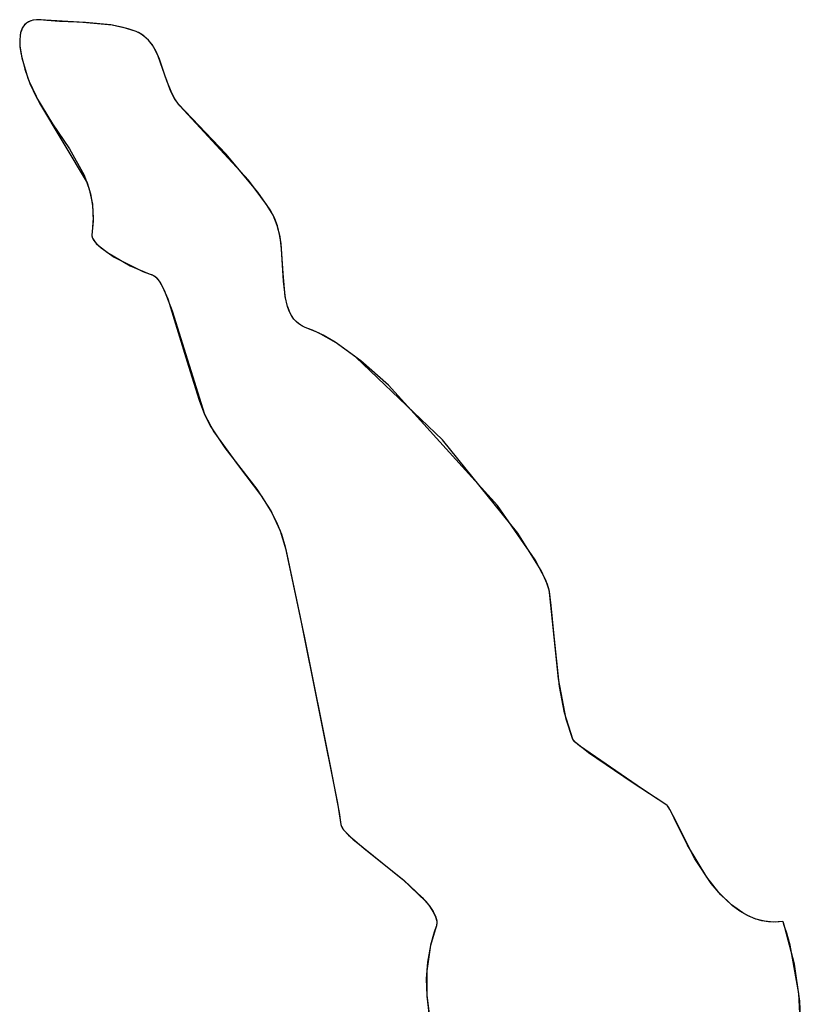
# Model space of a CAD drawing. Extents: x -3.81 to 3.8, y -2.54 to 5.19.
# Tile 45 of 93: x -3.46 to -3.05, y 0.16 to 0.67. Entities that reach past the tile are written whole.
import ezdxf

# ---------------------------------------------------------------- set-up
doc = ezdxf.new("R2010")
doc.units = 0

msp = doc.modelspace()

# ---------------------------------------------------------------- linework, layer by layer
at = {"layer": 'Layer 1', "color": 8, "linetype": 'CONTINUOUS'}
for p, q in [((-3.451237, 0.672606), (-3.451976, 0.672233)), ((-3.450429, 0.672917), (-3.451237, 0.672606)), ((-3.449551, 0.673163), (-3.450429, 0.672917)), ((-3.447573, 0.67345), (-3.449551, 0.673163)), ((-3.445286, 0.673442), (-3.447573, 0.67345)), ((-3.442923, 0.67319), (-3.445286, 0.673442)), ((-3.425399, 0.672099), (-3.442923, 0.67319)), ((-3.455424, 0.668138), (-3.455921, 0.666577)), ((-3.454726, 0.669544), (-3.455424, 0.668138)), ((-3.454295, 0.670182), (-3.454726, 0.669544)), ((-3.453807, 0.670773), (-3.454295, 0.670182)), ((-3.453259, 0.671314), (-3.453807, 0.670773)), ((-3.45265, 0.671802), (-3.453259, 0.671314)), ((-3.451976, 0.672233), (-3.45265, 0.671802)), ((-3.408188, 0.670635), (-3.425399, 0.672099)), ((-3.399857, 0.66874), (-3.408188, 0.670635)), ((-3.395682, 0.667261), (-3.399857, 0.66874)), ((-3.456233, 0.664886), (-3.456378, 0.663087)), ((-3.456378, 0.663087), (-3.456241, 0.659261)), ((-3.455921, 0.666577), (-3.456233, 0.664886)), ((-3.393622, 0.666222), (-3.395682, 0.667261)), ((-3.391787, 0.66501), (-3.393622, 0.666222)), ((-3.390157, 0.663642), (-3.391787, 0.66501)), ((-3.388711, 0.66213), (-3.390157, 0.663642)), ((-3.456241, 0.659261), (-3.455651, 0.655284)), ((-3.38743, 0.66049), (-3.388711, 0.66213)), ((-3.385282, 0.656883), (-3.38743, 0.66049)), ((-3.455651, 0.655284), (-3.453687, 0.647626)), ((-3.38355, 0.652935), (-3.385282, 0.656883)), ((-3.380693, 0.644479), (-3.38355, 0.652935)), ((-3.453687, 0.647626), (-3.451114, 0.640283)), ((-3.377571, 0.636046), (-3.380693, 0.644479)), ((-3.451114, 0.640283), (-3.447688, 0.632868)), ((-3.447688, 0.632868), (-3.439297, 0.61918)), ((-3.375508, 0.632127), (-3.377571, 0.636046)), ((-3.372896, 0.628561), (-3.375508, 0.632127)), ((-3.337104, 0.589845), (-3.372896, 0.628561)), ((-3.439297, 0.61918), (-3.430397, 0.606087)), ((-3.430397, 0.606087), (-3.422841, 0.59248)), ((-3.422841, 0.59248), (-3.420146, 0.585136)), ((-3.327713, 0.577183), (-3.337104, 0.589845)), ((-3.420146, 0.585136), (-3.418482, 0.577248)), ((-3.418482, 0.577248), (-3.41808, 0.568676)), ((-3.32438, 0.571539), (-3.327713, 0.577183)), ((-3.322148, 0.566164), (-3.32438, 0.571539)), ((-3.41808, 0.568676), (-3.418785, 0.561203)), ((-3.320732, 0.560282), (-3.322148, 0.566164)), ((-3.418785, 0.561203), (-3.41874, 0.560705)), ((-3.41874, 0.560705), (-3.41862, 0.560193)), ((-3.41862, 0.560193), (-3.418427, 0.559667)), ((-3.418427, 0.559667), (-3.418164, 0.559128)), ((-3.31991, 0.554049), (-3.320732, 0.560282)), ((-3.418164, 0.559128), (-3.417443, 0.558018)), ((-3.417443, 0.558018), (-3.416483, 0.556872)), ((-3.416483, 0.556872), (-3.413945, 0.554508)), ((-3.413945, 0.554508), (-3.407117, 0.549749)), ((-3.407117, 0.549749), (-3.392159, 0.54216)), ((-3.319145, 0.541244), (-3.31991, 0.554049)), ((-3.392159, 0.54216), (-3.386988, 0.540338)), ((-3.386988, 0.540338), (-3.386255, 0.539908)), ((-3.386255, 0.539908), (-3.385528, 0.539319)), ((-3.385528, 0.539319), (-3.384807, 0.53858)), ((-3.318052, 0.529182), (-3.319145, 0.541244)), ((-3.384807, 0.53858), (-3.383381, 0.536675)), ((-3.383381, 0.536675), (-3.381974, 0.534245)), ((-3.381974, 0.534245), (-3.379207, 0.528026)), ((-3.316819, 0.523877), (-3.318052, 0.529182)), ((-3.379207, 0.528026), (-3.368428, 0.492849)), ((-3.315933, 0.521484), (-3.316819, 0.523877)), ((-3.314829, 0.519294), (-3.315933, 0.521484)), ((-3.313479, 0.51733), (-3.314829, 0.519294)), ((-3.311855, 0.515613), (-3.313479, 0.51733)), ((-3.30993, 0.514166), (-3.311855, 0.515613)), ((-3.307674, 0.513013), (-3.30993, 0.514166)), ((-3.303869, 0.51165), (-3.307674, 0.513013)), ((-3.298206, 0.509), (-3.303869, 0.51165)), ((-3.292064, 0.505375), (-3.298206, 0.509)), ((-3.278638, 0.495575), (-3.292064, 0.505375)), ((-3.368428, 0.492849), (-3.362936, 0.47506)), ((-3.264168, 0.483007), (-3.278638, 0.495575)), ((-3.207424, 0.420232), (-3.264168, 0.483007)), ((-3.362936, 0.47506), (-3.360097, 0.46761)), ((-3.360097, 0.46761), (-3.35717, 0.461693)), ((-3.35717, 0.461693), (-3.349442, 0.450219)), ((-3.349442, 0.450219), (-3.332848, 0.428653)), ((-3.332848, 0.428653), (-3.325561, 0.417476)), ((-3.325561, 0.417476), (-3.322514, 0.41155)), ((-3.187831, 0.391955), (-3.207424, 0.420232)), ((-3.322514, 0.41155), (-3.319996, 0.405306)), ((-3.319996, 0.405306), (-3.318105, 0.398678)), ((-3.318105, 0.398678), (-3.308069, 0.351197)), ((-3.182253, 0.381249), (-3.187831, 0.391955)), ((-3.180772, 0.377085), (-3.182253, 0.381249)), ((-3.180391, 0.375343), (-3.180772, 0.377085)), ((-3.179439, 0.368158), (-3.180391, 0.375343)), ((-3.178035, 0.353893), (-3.179439, 0.368158)), ((-3.308069, 0.351197), (-3.294384, 0.283716)), ((-3.175149, 0.325869), (-3.178035, 0.353893)), ((-3.172479, 0.312087), (-3.175149, 0.325869)), ((-3.168198, 0.298444), (-3.172479, 0.312087)), ((-3.168082, 0.298166), (-3.168198, 0.298444)), ((-3.167992, 0.298011), (-3.168082, 0.298166)), ((-3.167729, 0.297655), (-3.167992, 0.298011)), ((-3.166882, 0.296766), (-3.167729, 0.297655)), ((-3.159954, 0.291275), (-3.166882, 0.296766)), ((-3.137191, 0.275764), (-3.159954, 0.291275)), ((-3.294384, 0.283716), (-3.289948, 0.260107)), ((-3.119145, 0.263963), (-3.137191, 0.275764)), ((-3.119079, 0.263919), (-3.119145, 0.263963)), ((-3.118937, 0.263804), (-3.119079, 0.263919)), ((-3.118784, 0.263643), (-3.118937, 0.263804)), ((-3.118441, 0.263188), (-3.118784, 0.263643)), ((-3.117609, 0.261778), (-3.118441, 0.263188)), ((-3.115359, 0.257212), (-3.117609, 0.261778)), ((-3.289948, 0.260107), (-3.288992, 0.253923)), ((-3.10849, 0.243141), (-3.115359, 0.257212)), ((-3.288992, 0.253923), (-3.288942, 0.253598)), ((-3.288942, 0.253598), (-3.288854, 0.253283)), ((-3.288854, 0.253283), (-3.288563, 0.252605)), ((-3.288563, 0.252605), (-3.288122, 0.251865)), ((-3.288122, 0.251865), (-3.286826, 0.25021)), ((-3.286826, 0.25021), (-3.282791, 0.246269)), ((-3.282791, 0.246269), (-3.256729, 0.225201)), ((-3.098406, 0.22638), (-3.10849, 0.243141)), ((-3.092137, 0.218453), (-3.098406, 0.22638)), ((-3.256729, 0.225201), (-3.24484, 0.213839)), ((-3.085041, 0.211606), (-3.092137, 0.218453)), ((-3.24484, 0.213839), (-3.242674, 0.21114)), ((-3.242674, 0.21114), (-3.240956, 0.208539)), ((-3.081179, 0.208771), (-3.085041, 0.211606)), ((-3.240956, 0.208539), (-3.23975, 0.206059)), ((-3.23975, 0.206059), (-3.23936, 0.20487)), ((-3.077107, 0.206425), (-3.081179, 0.208771)), ((-3.072824, 0.204642), (-3.077107, 0.206425)), ((-3.239394, 0.200519), (-3.239756, 0.19953)), ((-3.23924, 0.201024), (-3.239394, 0.200519)), ((-3.23936, 0.20487), (-3.239121, 0.203719)), ((-3.23913, 0.201541), (-3.23924, 0.201024)), ((-3.239041, 0.202608), (-3.23913, 0.201541)), ((-3.239121, 0.203719), (-3.239041, 0.202608)), ((-3.068329, 0.203494), (-3.072824, 0.204642)), ((-3.06362, 0.203055), (-3.068329, 0.203494)), ((-3.058697, 0.203398), (-3.06362, 0.203055)), ((-3.058664, 0.203302), (-3.058697, 0.203398)), ((-3.05863, 0.203205), (-3.058664, 0.203302)), ((-3.058564, 0.203012), (-3.05863, 0.203205)), ((-3.058432, 0.202626), (-3.058564, 0.203012)), ((-3.058172, 0.201853), (-3.058432, 0.202626)), ((-3.057663, 0.200306), (-3.058172, 0.201853)), ((-3.056696, 0.197206), (-3.057663, 0.200306)), ((-3.239756, 0.19953), (-3.242338, 0.190808)), ((-3.054955, 0.190984), (-3.056696, 0.197206)), ((-3.242338, 0.190808), (-3.243889, 0.182094)), ((-3.05038, 0.165857), (-3.054955, 0.190984)), ((-3.243889, 0.182094), (-3.244517, 0.173395)), ((-3.244517, 0.173395), (-3.244328, 0.164717)), ((-3.244328, 0.164717), (-3.24193, 0.147456)), ((-3.049131, 0.140459), (-3.05038, 0.165857))]:
    msp.add_line(p, q, dxfattribs=at)
at = {"layer": 'Layer 1', "color": 7, "linetype": 'CONTINUOUS'}
for p, q in [((-3.450522, 0.672886), (-3.451722, 0.672372)), ((-3.449156, 0.673247), (-3.450522, 0.672886)), ((-3.447616, 0.673447), (-3.449156, 0.673247)), ((-3.445893, 0.673473), (-3.447616, 0.673447)), ((-3.442304, 0.673121), (-3.445893, 0.673473)), ((-3.435572, 0.672568), (-3.442304, 0.673121)), ((-3.422146, 0.671952), (-3.435572, 0.672568)), ((-3.455517, 0.667896), (-3.455892, 0.666693)), ((-3.455026, 0.669011), (-3.455517, 0.667896)), ((-3.454408, 0.670026), (-3.455026, 0.669011)), ((-3.453657, 0.670932), (-3.454408, 0.670026)), ((-3.452765, 0.671717), (-3.453657, 0.670932)), ((-3.451722, 0.672372), (-3.452765, 0.671717)), ((-3.408959, 0.670756), (-3.422146, 0.671952)), ((-3.402527, 0.669478), (-3.408959, 0.670756)), ((-3.396177, 0.667469), (-3.402527, 0.669478)), ((-3.394533, 0.666719), (-3.396177, 0.667469)), ((-3.456156, 0.665412), (-3.45639, 0.662658)), ((-3.45639, 0.662658), (-3.456283, 0.659718)), ((-3.455892, 0.666693), (-3.456156, 0.665412)), ((-3.393028, 0.665863), (-3.394533, 0.666719)), ((-3.391652, 0.664909), (-3.393028, 0.665863)), ((-3.389249, 0.66273), (-3.391652, 0.664909)), ((-3.387253, 0.660236), (-3.389249, 0.66273)), ((-3.456283, 0.659718), (-3.455305, 0.65362)), ((-3.385589, 0.657478), (-3.387253, 0.660236)), ((-3.384187, 0.654509), (-3.385589, 0.657478)), ((-3.455305, 0.65362), (-3.452099, 0.642906)), ((-3.379726, 0.641563), (-3.384187, 0.654509)), ((-3.452099, 0.642906), (-3.451496, 0.641264)), ((-3.451496, 0.641264), (-3.446108, 0.629974)), ((-3.377166, 0.635179), (-3.379726, 0.641563)), ((-3.375548, 0.632192), (-3.377166, 0.635179)), ((-3.373608, 0.629411), (-3.375548, 0.632192)), ((-3.446108, 0.629974), (-3.421248, 0.588509)), ((-3.348998, 0.603626), (-3.373608, 0.629411)), ((-3.332224, 0.583598), (-3.348998, 0.603626)), ((-3.421248, 0.588509), (-3.419497, 0.582706)), ((-3.419497, 0.582706), (-3.418396, 0.576556)), ((-3.325915, 0.574299), (-3.332224, 0.583598)), ((-3.418396, 0.576556), (-3.418051, 0.569997)), ((-3.418051, 0.569997), (-3.418565, 0.562965)), ((-3.323699, 0.570161), (-3.325915, 0.574299)), ((-3.32209, 0.565982), (-3.323699, 0.570161)), ((-3.32096, 0.561494), (-3.32209, 0.565982)), ((-3.418767, 0.561568), (-3.418785, 0.561197)), ((-3.418785, 0.561197), (-3.418757, 0.560816)), ((-3.418565, 0.562965), (-3.418767, 0.561568)), ((-3.418757, 0.560816), (-3.418684, 0.560427)), ((-3.418684, 0.560427), (-3.418567, 0.560029)), ((-3.418567, 0.560029), (-3.418208, 0.55921)), ((-3.320207, 0.556777), (-3.32096, 0.561494)), ((-3.418208, 0.55921), (-3.417691, 0.558364)), ((-3.417691, 0.558364), (-3.417029, 0.557495)), ((-3.417029, 0.557495), (-3.415314, 0.555705)), ((-3.415314, 0.555705), (-3.410642, 0.552031)), ((-3.318918, 0.537248), (-3.320207, 0.556777)), ((-3.410642, 0.552031), (-3.398912, 0.545238)), ((-3.398912, 0.545238), (-3.38892, 0.540954)), ((-3.38892, 0.540954), (-3.38716, 0.540415)), ((-3.38716, 0.540415), (-3.386596, 0.540129)), ((-3.386596, 0.540129), (-3.386036, 0.539747)), ((-3.386036, 0.539747), (-3.385478, 0.539274)), ((-3.385478, 0.539274), (-3.384374, 0.538064)), ((-3.384374, 0.538064), (-3.383282, 0.536523)), ((-3.383282, 0.536523), (-3.381131, 0.532544)), ((-3.317883, 0.52822), (-3.318918, 0.537248)), ((-3.381131, 0.532544), (-3.376928, 0.521678)), ((-3.316912, 0.524173), (-3.317883, 0.52822)), ((-3.315501, 0.520546), (-3.316912, 0.524173)), ((-3.376928, 0.521678), (-3.36016, 0.467756)), ((-3.3146, 0.518915), (-3.315501, 0.520546)), ((-3.31355, 0.517419), (-3.3146, 0.518915)), ((-3.31234, 0.516068), (-3.31355, 0.517419)), ((-3.310957, 0.514873), (-3.31234, 0.516068)), ((-3.309388, 0.513844), (-3.310957, 0.514873)), ((-3.30762, 0.512991), (-3.309388, 0.513844)), ((-3.300776, 0.510299), (-3.30762, 0.512991)), ((-3.291474, 0.504993), (-3.300776, 0.510299)), ((-3.281233, 0.497631), (-3.291474, 0.504993)), ((-3.236102, 0.454475), (-3.281233, 0.497631)), ((-3.36016, 0.467756), (-3.355295, 0.458662)), ((-3.355295, 0.458662), (-3.342826, 0.441612)), ((-3.196864, 0.40585), (-3.236102, 0.454475)), ((-3.342826, 0.441612), (-3.330322, 0.425072)), ((-3.330322, 0.425072), (-3.324947, 0.416373)), ((-3.324947, 0.416373), (-3.32063, 0.40706)), ((-3.32063, 0.40706), (-3.317794, 0.397277)), ((-3.184687, 0.386345), (-3.196864, 0.40585)), ((-3.317794, 0.397277), (-3.31033, 0.362065)), ((-3.181374, 0.378995), (-3.184687, 0.386345)), ((-3.180526, 0.376071), (-3.181374, 0.378995)), ((-3.180107, 0.373373), (-3.180526, 0.376071)), ((-3.17571, 0.329921), (-3.180107, 0.373373)), ((-3.31033, 0.362065), (-3.290831, 0.265065)), ((-3.171609, 0.308757), (-3.17571, 0.329921)), ((-3.168141, 0.298297), (-3.171609, 0.308757)), ((-3.16813, 0.298269), (-3.168141, 0.298297)), ((-3.168119, 0.298243), (-3.16813, 0.298269)), ((-3.167993, 0.298012), (-3.168119, 0.298243)), ((-3.167543, 0.29744), (-3.167993, 0.298012)), ((-3.166846, 0.296731), (-3.167543, 0.29744)), ((-3.164775, 0.294943), (-3.166846, 0.296731)), ((-3.131869, 0.272276), (-3.164775, 0.294943)), ((-3.119154, 0.263969), (-3.131869, 0.272276)), ((-3.290831, 0.265065), (-3.288989, 0.253898)), ((-3.119012, 0.263869), (-3.119154, 0.263969)), ((-3.1189, 0.263767), (-3.119012, 0.263869)), ((-3.118781, 0.263639), (-3.1189, 0.263767)), ((-3.118233, 0.262868), (-3.118781, 0.263639)), ((-3.117571, 0.261708), (-3.118233, 0.262868)), ((-3.115902, 0.258355), (-3.117571, 0.261708)), ((-3.10456, 0.236005), (-3.115902, 0.258355)), ((-3.288989, 0.253898), (-3.288895, 0.253415)), ((-3.288895, 0.253415), (-3.28871, 0.25291)), ((-3.28871, 0.25291), (-3.288434, 0.252369)), ((-3.288434, 0.252369), (-3.287628, 0.251178)), ((-3.287628, 0.251178), (-3.285094, 0.248402)), ((-3.285094, 0.248402), (-3.277142, 0.241537)), ((-3.277142, 0.241537), (-3.256123, 0.224686)), ((-3.096038, 0.223169), (-3.10456, 0.236005)), ((-3.256123, 0.224686), (-3.246724, 0.215918)), ((-3.091051, 0.217262), (-3.096038, 0.223169)), ((-3.246724, 0.215918), (-3.243105, 0.211715)), ((-3.085575, 0.212046), (-3.091051, 0.217262)), ((-3.243105, 0.211715), (-3.240512, 0.207733)), ((-3.079606, 0.207788), (-3.085575, 0.212046)), ((-3.240512, 0.207733), (-3.239672, 0.205849)), ((-3.239672, 0.205849), (-3.239174, 0.204049)), ((-3.076436, 0.2061), (-3.079606, 0.207788)), ((-3.073141, 0.20475), (-3.076436, 0.2061)), ((-3.23932, 0.20074), (-3.24037, 0.197753)), ((-3.239132, 0.201528), (-3.23932, 0.20074)), ((-3.239174, 0.204049), (-3.239063, 0.203184)), ((-3.239047, 0.202343), (-3.239132, 0.201528)), ((-3.239063, 0.203184), (-3.239047, 0.202343)), ((-3.069721, 0.203772), (-3.073141, 0.20475)), ((-3.066176, 0.203198), (-3.069721, 0.203772)), ((-3.062504, 0.203062), (-3.066176, 0.203198)), ((-3.058707, 0.203396), (-3.062504, 0.203062)), ((-3.05865, 0.203261), (-3.058707, 0.203396)), ((-3.058447, 0.202668), (-3.05865, 0.203261)), ((-3.05766, 0.200294), (-3.058447, 0.202668)), ((-3.052717, 0.181149), (-3.05766, 0.200294)), ((-3.24037, 0.197753), (-3.242278, 0.191058)), ((-3.242278, 0.191058), (-3.244316, 0.177685)), ((-3.049972, 0.16179), (-3.052717, 0.181149)), ((-3.244316, 0.177685), (-3.244304, 0.164355)), ((-3.244304, 0.164355), (-3.242632, 0.151094)), ((-3.049124, 0.142286), (-3.049972, 0.16179))]:
    msp.add_line(p, q, dxfattribs=at)

doc.saveas('drawing.dxf')
